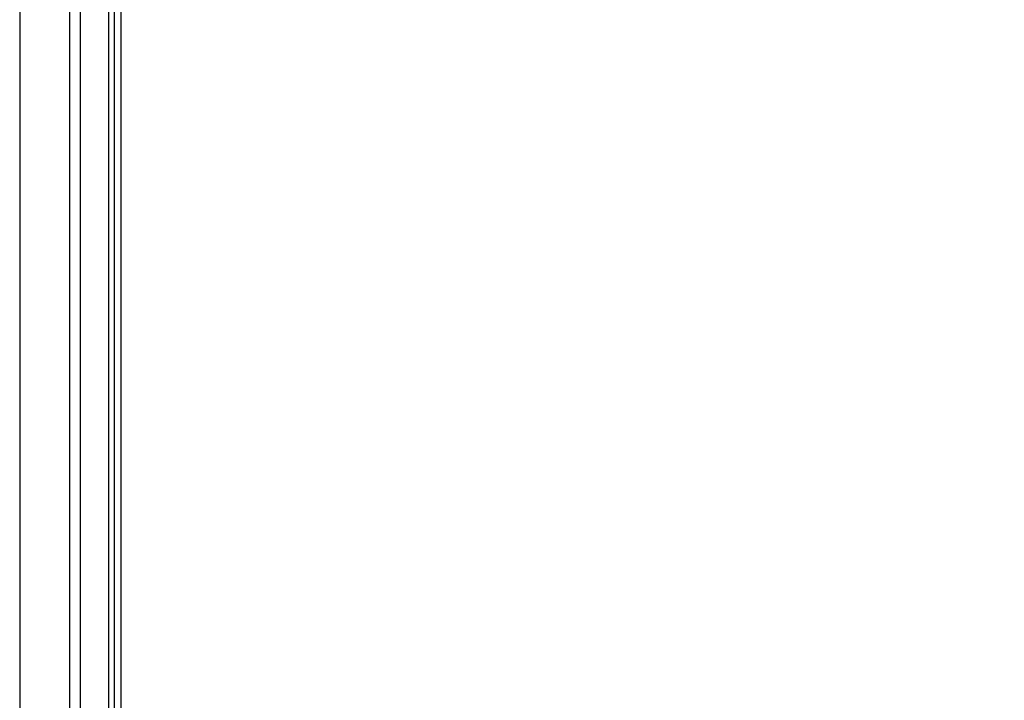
# Model space of a CAD drawing. Header units: millimetres. Extents: x 20 to 26560, y 40 to 17955.
# Tile 24 of 90: x 10017 to 10995, y 4413 to 5089. Entities that reach past the tile are written whole.
import ezdxf

# ---------------------------------------------------------------- set-up
doc = ezdxf.new("R2010")
doc.units = ezdxf.units.MM
doc.header["$LTSCALE"] = 2
doc.layers.add('COMPONENT_GEOMETRY', color=7, linetype='Continuous')
doc.styles.add('SLDTEXTSTYLE0', font='TXT', dxfattribs={"width": 0.75})
doc.dimstyles.new('SLDDIMSTYLE0', dxfattribs={"dimtxt": 150, "dimasz": 6.604, "dimexe": 0, "dimexo": 0.0625, "dimgap": 37.5, "dimtad": 0, "dimtih": 1, "dimtoh": 1, "dimdec": 1, "dimrnd": 1e-09, "dimzin": 12, "dimdsep": 46, "dimtxsty": 'SLDTEXTSTYLE0', "dimsah": 1, "dimcen": 0.09, "dimadec": 0, "dimazin": 3, "dimtfac": 1, "dimtdec": 1, "dimtofl": 0, "dimtmove": 0, "dimatfit": 3, "dimfxl": 1, "dimfrac": 2, "dimtolj": 1, "dimtzin": 12, "dimarcsym": 0})

# ---------------------------------------------------------------- blocks, each defined once
blk = doc.blocks.new('_D_4')
at = {"layer": 'COMPONENT_GEOMETRY', "color": 7}
for p, q in [((13862.69, 5870.29), (13344.02, 5870.29)), ((13350.37, 5870.29), (13350.37, 3933.63)), ((13050.27, 3903.16), (13004.56, 3903.16)), ((13004.56, 3903.16), (13004.56, 3665.04)), ((13650.47, 3903.16), (13696.18, 3903.16)), ((13696.18, 3903.16), (13696.18, 3665.04)), ((13004.56, 3665.04), (13050.27, 3665.04)), ((13696.18, 3665.04), (13650.47, 3665.04)), ((13350.37, 1503.96), (13350.37, 3440.61)), ((10307.85, 1503.96), (13356.72, 1503.96))]:
    blk.add_line(p, q, dxfattribs=at)
for points in [[(13350.37, 5870.29), (13349.35, 5863.68), (13351.39, 5863.68)], [(13350.37, 1503.96), (13351.39, 1510.56), (13349.35, 1510.56)]]:
    blk.add_solid(points, dxfattribs=at)
at = {"layer": 'COMPONENT_GEOMETRY', "color": 7, "char_height": 150, "attachment_point": 1, "style": 'SLDTEXTSTYLE0'}
for s, insert in [('7\'1.95"', (13050.27, 3858.4)), ('2183.2mm', (12858.08, 3633.97))]:
    blk.add_mtext(s, dxfattribs=dict(at, insert=insert))

msp = doc.modelspace()

# ---------------------------------------------------------------- linework, layer by layer
at = {"color": 8, "linetype": 'Continuous', "lineweight": 25}
for p, q in [((10017.24, 7324.96), (10017.24, 1576.96)), ((10067.15, 1576.96), (10067.15, 7324.96)), ((10077.35, 7324.96), (10077.35, 1576.96)), ((10105.6, 1576.96), (10105.6, 7324.96)), ((10111.06, 7324.96), (10111.06, 1576.96)), ((10117.86, 1576.96), (10117.86, 5794.52))]:
    msp.add_line(p, q, dxfattribs=at)
at = {"color": 7, "linetype": 'Continuous', "lineweight": 25}
msp.add_line((10117.87, 1576.96), (10117.87, 5794.52), dxfattribs=at)

# ---------------------------------------------------------------- dimensions: what is measured, and where the dimension line sits
at = {"layer": 'COMPONENT_GEOMETRY', "color": 7}
dim = msp.add_linear_dim(base=(13350.37, 1503.96), p1=(13865.23, 5870.29), p2=(10305.31, 1503.96), angle=90, dimstyle='SLDDIMSTYLE0', dxfattribs=at)
dim.commit()
dim.dimension.update_dxf_attribs({"geometry": '_D_4', "text_midpoint": (13350.37, 3687.12), "dimtype": 160})

doc.saveas('drawing.dxf')
